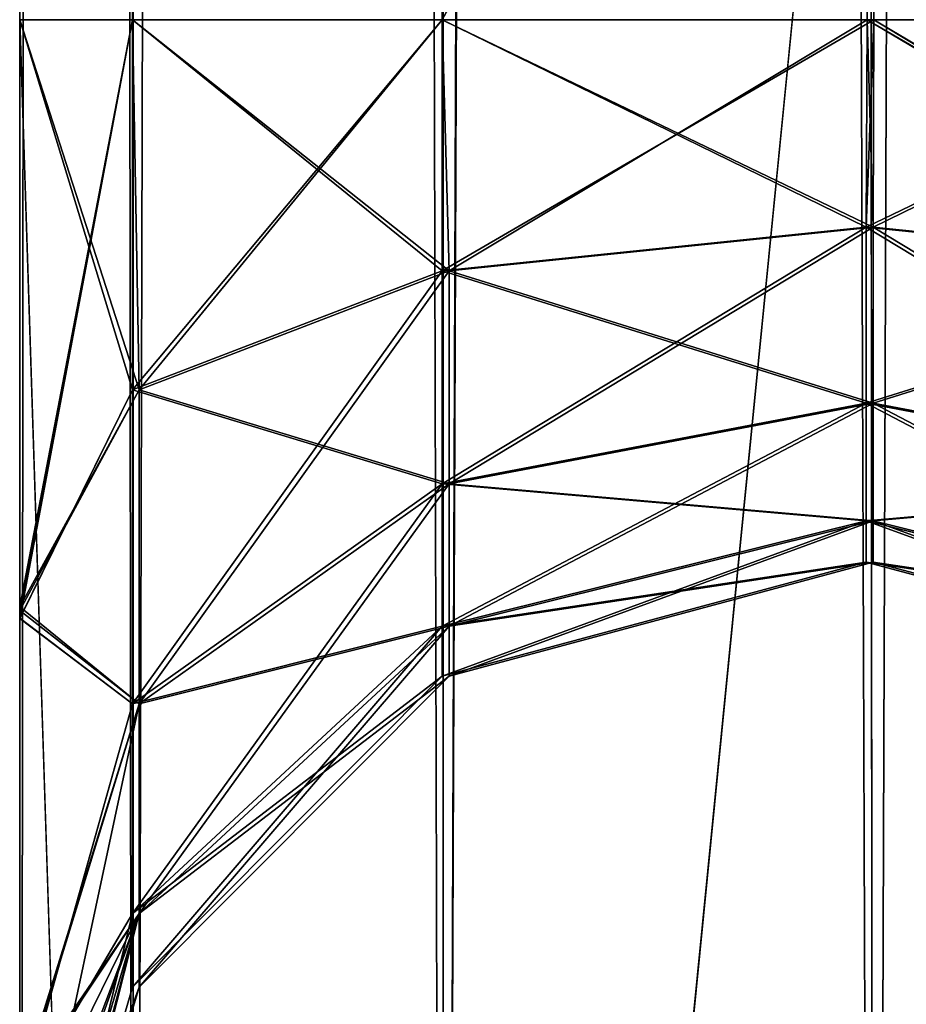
# Model space of a CAD drawing. Extents: x -23 to 470, y -1800 to 0.
# Tile 19 of 213: x 10 to 24, y -1743 to -1728. Entities that reach past the tile are written whole.
import ezdxf

# ---------------------------------------------------------------- set-up
doc = ezdxf.new("R2010")
doc.units = 0
doc.header["$LTSCALE"] = 61.997326
for name, color, linetype in [('658', 7, 'CONTINUOUS'), ('665', 7, 'CONTINUOUS'), ('666', 7, 'CONTINUOUS'), ('667', 7, 'CONTINUOUS'), ('671', 7, 'CONTINUOUS'), ('672', 7, 'CONTINUOUS'), ('673', 7, 'CONTINUOUS'), ('675', 7, 'CONTINUOUS'), ('676', 7, 'CONTINUOUS'), ('693', 7, 'CONTINUOUS'), ('694', 7, 'CONTINUOUS'), ('707', 7, 'CONTINUOUS'), ('709', 7, 'CONTINUOUS'), ('712', 7, 'CONTINUOUS'), ('716', 7, 'CONTINUOUS')]:
    doc.layers.add(name, color=color, linetype=linetype)

msp = doc.modelspace()

# ---------------------------------------------------------------- linework, layer by layer
at = {"layer": '658', "linetype": 'CONTINUOUS'}
for points in [[(10.45, -1736.865, -1.952), (10.45, -1742.999, 0), (10.45, -1728.15), (10.45, -1736.865, -1.952)], [(10.45, -1728.15), (10.45, -1742.999, 0), (10.45, -1736.863, 1.951), (10.45, -1728.15)], [(10.45, -1782.865, -81.431), (10.45, -1783.734, -81), (10.45, -1728.15, -82), (10.45, -1782.865, -81.431)], [(10.45, -1728.15, -82), (10.45, -1783.734, -81), (10.45, -1736.981, -79.992), (10.45, -1728.15, -82)], [(10.45, -1780, -82), (10.45, -1782.865, -81.431), (10.45, -1728.15, -82), (10.45, -1780, -82)], [(10.45, -1728.15, -41), (10.45, -1736.977, -43.007), (10.45, -1736.812, -39.073), (10.45, -1728.15, -41)], [(10.45, -1728.15, 41), (10.45, -1736.809, 39.075), (10.45, -1736.981, 43.008), (10.45, -1728.15, 41)], [(10.45, -1728.15, 82), (10.45, -1736.977, 79.993), (10.45, -1780, 82), (10.45, -1728.15, 82)], [(10.45, -1736.809, 39.075), (10.45, -1743.904, 33.617), (10.45, -1787.5, 74.5), (10.45, -1736.809, 39.075)], [(10.45, -1736.981, 43.008), (10.45, -1736.809, 39.075), (10.45, -1787.5, 74.5), (10.45, -1736.981, 43.008)], [(10.45, -1736.812, -39.073), (10.45, -1736.977, -43.007), (10.45, -1777.3, -28.508), (10.45, -1736.812, -39.073)], [(10.45, -1743.907, -33.613), (10.45, -1736.812, -39.073), (10.45, -1777.3, -28.508), (10.45, -1743.907, -33.613)], [(10.45, -1742.999, 0), (10.45, -1743.98, 7.474), (10.45, -1736.863, 1.951), (10.45, -1742.999, 0)], [(10.45, -1743.98, -7.476), (10.45, -1742.999, 0), (10.45, -1736.865, -1.952), (10.45, -1743.98, -7.476)], [(10.45, -1736.977, -43.007), (10.45, -1744.158, -48.695), (10.45, -1777.3, -28.508), (10.45, -1736.977, -43.007)], [(10.45, -1736.977, 79.993), (10.45, -1744.158, 74.305), (10.45, -1785.305, 79.801), (10.45, -1736.977, 79.993)], [(10.45, -1780, 82), (10.45, -1736.977, 79.993), (10.45, -1782.865, 81.431), (10.45, -1780, 82)], [(10.45, -1782.865, 81.431), (10.45, -1736.977, 79.993), (10.45, -1783.734, 81), (10.45, -1782.865, 81.431)], [(10.45, -1783.734, 81), (10.45, -1736.977, 79.993), (10.45, -1785.305, 79.801), (10.45, -1783.734, 81)], [(10.45, -1786.933, -77.36), (10.45, -1787.5, -74.5), (10.45, -1736.981, -79.992), (10.45, -1786.933, -77.36)], [(10.45, -1736.981, -79.992), (10.45, -1787.5, -74.5), (10.45, -1744.161, -74.301), (10.45, -1736.981, -79.992)], [(10.45, -1786.5, -78.234), (10.45, -1786.933, -77.36), (10.45, -1736.981, -79.992), (10.45, -1786.5, -78.234)], [(10.45, -1785.305, -79.801), (10.45, -1786.5, -78.234), (10.45, -1736.981, -79.992), (10.45, -1785.305, -79.801)], [(10.45, -1783.734, -81), (10.45, -1785.305, -79.801), (10.45, -1736.981, -79.992), (10.45, -1783.734, -81)], [(10.45, -1744.161, 48.699), (10.45, -1736.981, 43.008), (10.45, -1787.5, 74.5), (10.45, -1744.161, 48.699)]]:
    msp.add_3dface(points, dxfattribs=at)
at = {"layer": '665', "linetype": 'CONTINUOUS'}
for points in [[(10.45, -20, 82), (10.45, -71.85, 82), (12.125, -1780, 88.25), (10.45, -20, 82)], [(10.45, -20, 82), (12.125, -1780, 88.25), (12.125, -20, 88.25), (10.45, -20, 82)], [(12.125, -1780, 88.25), (16.697, -1780, 92.823), (12.125, -20, 88.25), (12.125, -1780, 88.25)], [(12.125, -20, 88.25), (16.697, -1780, 92.823), (16.697, -20, 92.823), (12.125, -20, 88.25)], [(23.05, -1780, 94.5), (23, -1716.55, 94.5), (16.697, -20, 92.823), (23.05, -1780, 94.5)], [(16.697, -1780, 92.823), (23.05, -1780, 94.5), (16.697, -20, 92.823), (16.697, -1780, 92.823)], [(10.45, -71.85, 82), (10.45, -1728.15, 82), (12.125, -1780, 88.25), (10.45, -71.85, 82)], [(10.45, -1728.15, 82), (10.45, -71.85, 82), (12.125, -71.85, 75.75), (10.45, -1728.15, 82)], [(12.112, -1728.15, 75.773), (10.45, -1728.15, 82), (12.125, -71.85, 75.75), (12.112, -1728.15, 75.773)], [(16.68, -1728.15, 71.186), (12.112, -1728.15, 75.773), (12.125, -71.85, 75.75), (16.68, -1728.15, 71.186)], [(16.702, -71.85, 71.173), (16.68, -1728.15, 71.186), (12.125, -71.85, 75.75), (16.702, -71.85, 71.173)], [(23, -83.45, 69.5), (16.68, -1728.15, 71.186), (16.702, -71.85, 71.173), (23, -83.45, 69.5)], [(23, -1716.55, 69.5), (16.68, -1728.15, 71.186), (23, -83.45, 69.5), (23, -1716.55, 69.5)], [(23.05, -1728.15, 69.5), (16.68, -1728.15, 71.186), (23, -1716.55, 69.5), (23.05, -1728.15, 69.5)], [(10.45, -1728.15, 82), (10.45, -1780, 82), (12.125, -1780, 88.25), (10.45, -1728.15, 82)]]:
    msp.add_3dface(points, dxfattribs=at)
at = {"layer": '666', "linetype": 'CONTINUOUS'}
for points in [[(10.45, -1780, -82), (10.45, -1728.15, -82), (12.125, -20, -88.25), (10.45, -1780, -82)], [(12.125, -1780, -88.25), (10.45, -1780, -82), (12.125, -20, -88.25), (12.125, -1780, -88.25)], [(10.45, -1728.15, -82), (10.45, -71.85, -82), (12.125, -20, -88.25), (10.45, -1728.15, -82)], [(16.697, -1780, -92.823), (12.125, -1780, -88.25), (16.697, -20, -92.823), (16.697, -1780, -92.823)], [(16.697, -20, -92.823), (12.125, -1780, -88.25), (12.125, -20, -88.25), (16.697, -20, -92.823)], [(23, -83.45, -94.5), (16.697, -1780, -92.823), (23.05, -20, -94.5), (23, -83.45, -94.5)], [(23.05, -20, -94.5), (16.697, -1780, -92.823), (16.697, -20, -92.823), (23.05, -20, -94.5)], [(10.45, -71.85, -82), (10.45, -1728.15, -82), (12.112, -1728.15, -75.773), (10.45, -71.85, -82)], [(10.45, -71.85, -82), (12.112, -1728.15, -75.773), (12.125, -71.85, -75.75), (10.45, -71.85, -82)], [(12.112, -1728.15, -75.773), (16.68, -1728.15, -71.186), (12.125, -71.85, -75.75), (12.112, -1728.15, -75.773)], [(12.125, -71.85, -75.75), (16.68, -1728.15, -71.186), (16.702, -71.85, -71.173), (12.125, -71.85, -75.75)], [(16.702, -71.85, -71.173), (16.68, -1728.15, -71.186), (23, -1716.55, -69.5), (16.702, -71.85, -71.173)], [(23, -1716.55, -94.5), (16.697, -1780, -92.823), (23, -83.45, -94.5), (23, -1716.55, -94.5)], [(23.05, -1728.15, -69.5), (23, -1716.55, -69.5), (16.68, -1728.15, -71.186), (23.05, -1728.15, -69.5)], [(23.05, -1780, -94.5), (16.697, -1780, -92.823), (23, -1716.55, -94.5), (23.05, -1780, -94.5)]]:
    msp.add_3dface(points, dxfattribs=at)
at = {"layer": '667', "linetype": 'CONTINUOUS'}
for points in [[(23.05, -1780, -94.5), (23, -1716.55, -94.5), (29.3, -20, -92.825), (23.05, -1780, -94.5)], [(29.3, -1780, -92.825), (23.05, -1780, -94.5), (29.3, -20, -92.825), (29.3, -1780, -92.825)], [(23, -1716.55, -69.5), (23.05, -1728.15, -69.5), (29.294, -1728.15, -71.171), (23, -1716.55, -69.5)]]:
    msp.add_3dface(points, dxfattribs=at)
at = {"layer": '671', "linetype": 'CONTINUOUS'}
for points in [[(23.05, -20, 94.5), (23, -83.45, 94.5), (29.3, -1780, 92.825), (23.05, -20, 94.5)], [(23.05, -20, 94.5), (29.3, -1780, 92.825), (29.3, -20, 92.825), (23.05, -20, 94.5)], [(23.05, -1728.15, 69.5), (23, -1716.55, 69.5), (23.05, -71.85, 69.5), (23.05, -1728.15, 69.5)], [(23.05, -1728.15, 69.5), (23.05, -71.85, 69.5), (29.294, -1728.15, 71.171), (23.05, -1728.15, 69.5)], [(23.05, -71.85, 69.5), (29.317, -71.85, 71.185), (29.294, -1728.15, 71.171), (23.05, -71.85, 69.5)], [(23, -83.45, 94.5), (23, -1716.55, 94.5), (29.3, -1780, 92.825), (23, -83.45, 94.5)], [(23, -1716.55, 94.5), (23.05, -1780, 94.5), (29.3, -1780, 92.825), (23, -1716.55, 94.5)]]:
    msp.add_3dface(points, dxfattribs=at)
at = {"layer": '672', "linetype": 'CONTINUOUS'}
for points in [[(10.45, -71.85, -41), (10.45, -1728.15, -41), (12.112, -1728.15, -34.773), (10.45, -71.85, -41)], [(10.45, -1728.15, -41), (10.45, -71.85, -41), (12.125, -71.85, -47.25), (10.45, -1728.15, -41)], [(12.112, -1728.15, -47.227), (10.45, -1728.15, -41), (12.125, -71.85, -47.25), (12.112, -1728.15, -47.227)], [(10.45, -71.85, -41), (12.112, -1728.15, -34.773), (12.125, -71.85, -34.75), (10.45, -71.85, -41)], [(12.112, -1728.15, -34.773), (16.683, -1728.15, -30.185), (12.125, -71.85, -34.75), (12.112, -1728.15, -34.773)], [(16.683, -1728.15, -51.815), (12.112, -1728.15, -47.227), (12.125, -71.85, -47.25), (16.683, -1728.15, -51.815)], [(12.125, -71.85, -34.75), (16.683, -1728.15, -30.185), (16.706, -71.85, -30.171), (12.125, -71.85, -34.75)], [(16.702, -71.85, -51.827), (16.683, -1728.15, -51.815), (12.125, -71.85, -47.25), (16.702, -71.85, -51.827)], [(16.683, -1728.15, -30.185), (22.95, -1728.15, -28.5), (16.706, -71.85, -30.171), (16.683, -1728.15, -30.185)], [(22.95, -1728.15, -53.5), (16.683, -1728.15, -51.815), (16.702, -71.85, -51.827), (22.95, -1728.15, -53.5)], [(22.95, -1728.15, -53.5), (16.702, -71.85, -51.827), (22.95, -1716.55, -53.5), (22.95, -1728.15, -53.5)], [(22.95, -1728.15, -28.5), (22.95, -1716.55, -28.5), (16.706, -71.85, -30.171), (22.95, -1728.15, -28.5)]]:
    msp.add_3dface(points, dxfattribs=at)
at = {"layer": '673', "linetype": 'CONTINUOUS'}
for points in [[(10.45, -71.85, 41), (10.45, -1728.15, 41), (12.112, -1728.15, 47.227), (10.45, -71.85, 41)], [(10.45, -1728.15, 41), (10.45, -71.85, 41), (12.125, -71.85, 34.75), (10.45, -1728.15, 41)], [(12.112, -1728.15, 34.773), (10.45, -1728.15, 41), (12.125, -71.85, 34.75), (12.112, -1728.15, 34.773)], [(10.45, -71.85, 41), (12.112, -1728.15, 47.227), (12.125, -71.85, 47.25), (10.45, -71.85, 41)], [(12.112, -1728.15, 47.227), (16.68, -1728.15, 51.814), (12.125, -71.85, 47.25), (12.112, -1728.15, 47.227)], [(16.68, -1728.15, 30.186), (12.112, -1728.15, 34.773), (12.125, -71.85, 34.75), (16.68, -1728.15, 30.186)], [(12.125, -71.85, 47.25), (16.68, -1728.15, 51.814), (16.706, -71.85, 51.829), (12.125, -71.85, 47.25)], [(16.706, -71.85, 30.171), (16.68, -1728.15, 30.186), (12.125, -71.85, 34.75), (16.706, -71.85, 30.171)], [(16.706, -71.85, 51.829), (16.68, -1728.15, 51.814), (23, -1716.55, 53.5), (16.706, -71.85, 51.829)], [(22.95, -83.45, 28.5), (16.68, -1728.15, 30.186), (22.95, -71.85, 28.5), (22.95, -83.45, 28.5)], [(22.95, -71.85, 28.5), (16.68, -1728.15, 30.186), (16.706, -71.85, 30.171), (22.95, -71.85, 28.5)], [(23, -1716.55, 28.5), (16.68, -1728.15, 30.186), (22.95, -83.45, 28.5), (23, -1716.55, 28.5)], [(23.05, -1728.15, 53.5), (23, -1716.55, 53.5), (16.68, -1728.15, 51.814), (23.05, -1728.15, 53.5)], [(23.05, -1728.15, 28.5), (16.68, -1728.15, 30.186), (23, -1716.55, 28.5), (23.05, -1728.15, 28.5)]]:
    msp.add_3dface(points, dxfattribs=at)
at = {"layer": '675', "linetype": 'CONTINUOUS'}
for points in [[(22.95, -1716.55, -53.5), (23.05, -71.85, -53.5), (29.298, -1728.15, -51.827), (22.95, -1716.55, -53.5)], [(23.05, -71.85, -53.5), (29.317, -71.85, -51.815), (29.298, -1728.15, -51.827), (23.05, -71.85, -53.5)], [(22.95, -1716.55, -28.5), (22.95, -1728.15, -28.5), (29.298, -1728.15, -30.173), (22.95, -1716.55, -28.5)], [(22.95, -1728.15, -53.5), (22.95, -1716.55, -53.5), (29.298, -1728.15, -51.827), (22.95, -1728.15, -53.5)]]:
    msp.add_3dface(points, dxfattribs=at)
at = {"layer": '676', "linetype": 'CONTINUOUS'}
for points in [[(23.05, -1728.15, 28.5), (23, -1716.55, 28.5), (29.32, -71.85, 30.186), (23.05, -1728.15, 28.5)], [(29.294, -1728.15, 30.171), (23.05, -1728.15, 28.5), (29.32, -71.85, 30.186), (29.294, -1728.15, 30.171)], [(23, -1716.55, 53.5), (23.05, -1728.15, 53.5), (29.294, -1728.15, 51.829), (23, -1716.55, 53.5)]]:
    msp.add_3dface(points, dxfattribs=at)
at = {"layer": '693', "linetype": 'CONTINUOUS'}
for points in [[(10.45, -1728.15, 41), (10.45, -1736.981, 43.008), (12.112, -1728.15, 47.227), (10.45, -1728.15, 41)], [(12.112, -1728.15, 47.227), (10.45, -1736.981, 43.008), (12.112, -1733.612, 48.314), (12.112, -1728.15, 47.227)], [(10.45, -1736.977, 79.993), (10.45, -1728.15, 82), (12.112, -1733.612, 74.686), (10.45, -1736.977, 79.993)], [(10.45, -1728.15, 82), (12.112, -1728.15, 75.773), (12.112, -1733.612, 74.686), (10.45, -1728.15, 82)], [(16.68, -1728.15, 51.814), (12.112, -1728.15, 47.227), (12.112, -1733.612, 48.314), (16.68, -1728.15, 51.814)], [(16.68, -1728.15, 51.814), (12.112, -1733.612, 48.314), (16.683, -1731.856, 52.553), (16.68, -1728.15, 51.814)], [(12.112, -1728.15, 75.773), (16.68, -1728.15, 71.186), (16.683, -1731.856, 70.447), (12.112, -1728.15, 75.773)], [(12.112, -1733.612, 74.686), (12.112, -1728.15, 75.773), (16.683, -1731.856, 70.447), (12.112, -1733.612, 74.686)], [(23.05, -1728.15, 53.5), (16.68, -1728.15, 51.814), (16.683, -1731.856, 52.553), (23.05, -1728.15, 53.5)], [(16.68, -1728.15, 71.186), (23.05, -1728.15, 69.5), (22.937, -1731.211, 68.891), (16.68, -1728.15, 71.186)], [(16.683, -1731.856, 70.447), (16.68, -1728.15, 71.186), (22.937, -1731.211, 68.891), (16.683, -1731.856, 70.447)], [(23.05, -1728.15, 53.5), (16.683, -1731.856, 52.553), (22.937, -1731.211, 54.109), (23.05, -1728.15, 53.5)], [(29.294, -1728.15, 51.829), (23.05, -1728.15, 53.5), (22.937, -1731.211, 54.109), (29.294, -1728.15, 51.829)], [(22.937, -1731.211, 68.891), (23.05, -1728.15, 69.5), (29.194, -1731.851, 70.435), (22.937, -1731.211, 68.891)], [(29.294, -1728.15, 51.829), (22.937, -1731.211, 54.109), (29.194, -1731.851, 52.565), (29.294, -1728.15, 51.829)], [(23.05, -1728.15, 69.5), (29.294, -1728.15, 71.171), (29.194, -1731.851, 70.435), (23.05, -1728.15, 69.5)], [(16.683, -1731.856, 52.553), (16.683, -1734.998, 54.652), (22.937, -1731.211, 54.109), (16.683, -1731.856, 52.553)], [(22.937, -1731.211, 54.109), (16.683, -1734.998, 54.652), (22.937, -1733.807, 55.843), (22.937, -1731.211, 54.109)], [(22.937, -1733.807, 67.157), (16.683, -1731.856, 70.447), (22.937, -1731.211, 68.891), (22.937, -1733.807, 67.157)], [(22.937, -1731.211, 54.109), (22.937, -1733.807, 55.843), (29.194, -1731.851, 52.565), (22.937, -1731.211, 54.109)], [(22.937, -1733.807, 67.157), (22.937, -1731.211, 68.891), (29.194, -1734.989, 68.339), (22.937, -1733.807, 67.157)], [(29.194, -1734.989, 68.339), (22.937, -1731.211, 68.891), (29.194, -1731.851, 70.435), (29.194, -1734.989, 68.339)], [(12.112, -1733.612, 48.314), (12.112, -1738.242, 51.408), (16.683, -1731.856, 52.553), (12.112, -1733.612, 48.314)], [(16.683, -1731.856, 52.553), (12.112, -1738.242, 51.408), (16.683, -1734.998, 54.652), (16.683, -1731.856, 52.553)], [(16.683, -1734.998, 68.348), (12.112, -1733.612, 74.686), (16.683, -1731.856, 70.447), (16.683, -1734.998, 68.348)], [(16.683, -1734.998, 68.348), (16.683, -1731.856, 70.447), (22.937, -1733.807, 67.157), (16.683, -1734.998, 68.348)], [(29.194, -1731.851, 52.565), (22.937, -1733.807, 55.843), (29.194, -1734.989, 54.661), (29.194, -1731.851, 52.565)], [(12.112, -1733.612, 48.314), (10.45, -1736.981, 43.008), (12.112, -1738.242, 51.408), (12.112, -1733.612, 48.314)], [(12.112, -1738.242, 71.592), (10.45, -1736.977, 79.993), (12.112, -1733.612, 74.686), (12.112, -1738.242, 71.592)], [(12.112, -1738.242, 71.592), (12.112, -1733.612, 74.686), (16.683, -1734.998, 68.348), (12.112, -1738.242, 71.592)], [(16.683, -1734.998, 54.652), (16.683, -1737.097, 57.794), (22.937, -1733.807, 55.843), (16.683, -1734.998, 54.652)], [(22.937, -1733.807, 55.843), (16.683, -1737.097, 57.794), (22.937, -1735.541, 58.439), (22.937, -1733.807, 55.843)], [(22.937, -1735.541, 64.561), (16.683, -1734.998, 68.348), (22.937, -1733.807, 67.157), (22.937, -1735.541, 64.561)], [(22.937, -1733.807, 55.843), (22.937, -1735.541, 58.439), (29.194, -1734.989, 54.661), (22.937, -1733.807, 55.843)], [(22.937, -1735.541, 64.561), (22.937, -1733.807, 67.157), (29.194, -1737.085, 65.201), (22.937, -1735.541, 64.561)], [(29.194, -1737.085, 65.201), (22.937, -1733.807, 67.157), (29.194, -1734.989, 68.339), (29.194, -1737.085, 65.201)], [(29.194, -1734.989, 54.661), (22.937, -1735.541, 58.439), (29.194, -1737.085, 57.799), (29.194, -1734.989, 54.661)], [(12.112, -1738.242, 51.408), (12.112, -1741.336, 56.038), (16.683, -1734.998, 54.652), (12.112, -1738.242, 51.408)], [(16.683, -1734.998, 54.652), (12.112, -1741.336, 56.038), (16.683, -1737.097, 57.794), (16.683, -1734.998, 54.652)], [(16.683, -1737.097, 65.206), (12.112, -1738.242, 71.592), (16.683, -1734.998, 68.348), (16.683, -1737.097, 65.206)], [(16.683, -1737.097, 65.206), (16.683, -1734.998, 68.348), (22.937, -1735.541, 64.561), (16.683, -1737.097, 65.206)], [(16.683, -1737.097, 57.794), (16.683, -1737.835, 61.5), (22.937, -1735.541, 58.439), (16.683, -1737.097, 57.794)], [(22.937, -1735.541, 58.439), (16.683, -1737.835, 61.5), (22.937, -1736.15, 61.5), (22.937, -1735.541, 58.439)], [(22.937, -1736.15, 61.5), (16.683, -1737.097, 65.206), (22.937, -1735.541, 64.561), (22.937, -1736.15, 61.5)], [(22.937, -1735.541, 58.439), (22.937, -1736.15, 61.5), (29.194, -1737.085, 57.799), (22.937, -1735.541, 58.439)], [(22.937, -1736.15, 61.5), (22.937, -1735.541, 64.561), (29.194, -1737.821, 61.5), (22.937, -1736.15, 61.5)], [(29.194, -1737.821, 61.5), (22.937, -1735.541, 64.561), (29.194, -1737.085, 65.201), (29.194, -1737.821, 61.5)], [(16.683, -1737.835, 61.5), (16.683, -1737.097, 65.206), (22.937, -1736.15, 61.5), (16.683, -1737.835, 61.5)], [(29.194, -1737.085, 57.799), (22.937, -1736.15, 61.5), (29.194, -1737.821, 61.5), (29.194, -1737.085, 57.799)], [(10.45, -1744.158, 74.305), (10.45, -1736.977, 79.993), (12.112, -1738.242, 71.592), (10.45, -1744.158, 74.305)], [(10.45, -1736.981, 43.008), (10.45, -1744.161, 48.699), (12.112, -1738.242, 51.408), (10.45, -1736.981, 43.008)], [(12.112, -1741.336, 56.038), (12.112, -1742.423, 61.5), (16.683, -1737.097, 57.794), (12.112, -1741.336, 56.038)], [(16.683, -1737.097, 57.794), (12.112, -1742.423, 61.5), (16.683, -1737.835, 61.5), (16.683, -1737.097, 57.794)], [(12.112, -1741.336, 66.962), (12.112, -1738.242, 71.592), (16.683, -1737.097, 65.206), (12.112, -1741.336, 66.962)], [(16.683, -1737.835, 61.5), (12.112, -1741.336, 66.962), (16.683, -1737.097, 65.206), (16.683, -1737.835, 61.5)], [(12.112, -1742.423, 61.5), (12.112, -1741.336, 66.962), (16.683, -1737.835, 61.5), (12.112, -1742.423, 61.5)], [(12.112, -1738.242, 51.408), (10.45, -1744.161, 48.699), (12.112, -1741.336, 56.038), (12.112, -1738.242, 51.408)], [(12.112, -1741.336, 66.962), (10.45, -1744.158, 74.305), (12.112, -1738.242, 71.592), (12.112, -1741.336, 66.962)], [(10.45, -1744.161, 48.699), (10.45, -1748.129, 56.921), (12.112, -1741.336, 56.038), (10.45, -1744.161, 48.699)], [(12.112, -1741.336, 56.038), (10.45, -1748.129, 56.921), (12.112, -1742.423, 61.5), (12.112, -1741.336, 56.038)], [(10.45, -1748.128, 66.083), (10.45, -1744.158, 74.305), (12.112, -1741.336, 66.962), (10.45, -1748.128, 66.083)], [(12.112, -1742.423, 61.5), (10.45, -1748.128, 66.083), (12.112, -1741.336, 66.962), (12.112, -1742.423, 61.5)], [(10.45, -1748.129, 56.921), (10.45, -1748.128, 66.083), (12.112, -1742.423, 61.5), (10.45, -1748.129, 56.921)]]:
    msp.add_3dface(points, dxfattribs=at)
at = {"layer": '694', "linetype": 'CONTINUOUS'}
for points in [[(10.45, -1728.15, -82), (10.45, -1736.981, -79.992), (12.112, -1728.15, -75.773), (10.45, -1728.15, -82)], [(12.112, -1728.15, -75.773), (10.45, -1736.981, -79.992), (12.112, -1733.612, -74.686), (12.112, -1728.15, -75.773)], [(10.45, -1736.977, -43.007), (10.45, -1728.15, -41), (12.112, -1733.612, -48.314), (10.45, -1736.977, -43.007)], [(10.45, -1728.15, -41), (12.112, -1728.15, -47.227), (12.112, -1733.612, -48.314), (10.45, -1728.15, -41)], [(16.68, -1728.15, -71.186), (12.112, -1728.15, -75.773), (12.112, -1733.612, -74.686), (16.68, -1728.15, -71.186)], [(16.68, -1728.15, -71.186), (12.112, -1733.612, -74.686), (16.683, -1731.856, -70.447), (16.68, -1728.15, -71.186)], [(12.112, -1728.15, -47.227), (16.683, -1728.15, -51.815), (16.683, -1731.856, -52.553), (12.112, -1728.15, -47.227)], [(12.112, -1733.612, -48.314), (12.112, -1728.15, -47.227), (16.683, -1731.856, -52.553), (12.112, -1733.612, -48.314)], [(23.05, -1728.15, -69.5), (16.68, -1728.15, -71.186), (16.683, -1731.856, -70.447), (23.05, -1728.15, -69.5)], [(23.05, -1728.15, -69.5), (16.683, -1731.856, -70.447), (22.937, -1731.211, -68.891), (23.05, -1728.15, -69.5)], [(16.683, -1728.15, -51.815), (22.95, -1728.15, -53.5), (22.937, -1731.211, -54.109), (16.683, -1728.15, -51.815)], [(16.683, -1731.856, -52.553), (16.683, -1728.15, -51.815), (22.937, -1731.211, -54.109), (16.683, -1731.856, -52.553)], [(29.294, -1728.15, -71.171), (23.05, -1728.15, -69.5), (22.937, -1731.211, -68.891), (29.294, -1728.15, -71.171)], [(22.937, -1731.211, -54.109), (22.95, -1728.15, -53.5), (29.194, -1731.851, -52.565), (22.937, -1731.211, -54.109)], [(29.294, -1728.15, -71.171), (22.937, -1731.211, -68.891), (29.194, -1731.851, -70.435), (29.294, -1728.15, -71.171)], [(22.95, -1728.15, -53.5), (29.298, -1728.15, -51.827), (29.194, -1731.851, -52.565), (22.95, -1728.15, -53.5)], [(16.683, -1731.856, -70.447), (16.683, -1734.998, -68.348), (22.937, -1731.211, -68.891), (16.683, -1731.856, -70.447)], [(22.937, -1731.211, -68.891), (16.683, -1734.998, -68.348), (22.937, -1733.807, -67.157), (22.937, -1731.211, -68.891)], [(22.937, -1733.807, -55.843), (16.683, -1731.856, -52.553), (22.937, -1731.211, -54.109), (22.937, -1733.807, -55.843)], [(22.937, -1731.211, -68.891), (22.937, -1733.807, -67.157), (29.194, -1731.851, -70.435), (22.937, -1731.211, -68.891)], [(22.937, -1733.807, -55.843), (22.937, -1731.211, -54.109), (29.194, -1734.989, -54.661), (22.937, -1733.807, -55.843)], [(29.194, -1734.989, -54.661), (22.937, -1731.211, -54.109), (29.194, -1731.851, -52.565), (29.194, -1734.989, -54.661)], [(12.112, -1733.612, -74.686), (12.112, -1738.242, -71.592), (16.683, -1731.856, -70.447), (12.112, -1733.612, -74.686)], [(16.683, -1731.856, -70.447), (12.112, -1738.242, -71.592), (16.683, -1734.998, -68.348), (16.683, -1731.856, -70.447)], [(16.683, -1734.998, -54.652), (12.112, -1733.612, -48.314), (16.683, -1731.856, -52.553), (16.683, -1734.998, -54.652)], [(16.683, -1734.998, -54.652), (16.683, -1731.856, -52.553), (22.937, -1733.807, -55.843), (16.683, -1734.998, -54.652)], [(29.194, -1731.851, -70.435), (22.937, -1733.807, -67.157), (29.194, -1734.989, -68.339), (29.194, -1731.851, -70.435)], [(12.112, -1733.612, -74.686), (10.45, -1736.981, -79.992), (12.112, -1738.242, -71.592), (12.112, -1733.612, -74.686)], [(12.112, -1738.242, -51.408), (10.45, -1736.977, -43.007), (12.112, -1733.612, -48.314), (12.112, -1738.242, -51.408)], [(12.112, -1738.242, -51.408), (12.112, -1733.612, -48.314), (16.683, -1734.998, -54.652), (12.112, -1738.242, -51.408)], [(16.683, -1734.998, -68.348), (16.683, -1737.097, -65.206), (22.937, -1733.807, -67.157), (16.683, -1734.998, -68.348)], [(22.937, -1733.807, -67.157), (16.683, -1737.097, -65.206), (22.937, -1735.541, -64.561), (22.937, -1733.807, -67.157)], [(22.937, -1735.541, -58.439), (16.683, -1734.998, -54.652), (22.937, -1733.807, -55.843), (22.937, -1735.541, -58.439)], [(22.937, -1733.807, -67.157), (22.937, -1735.541, -64.561), (29.194, -1734.989, -68.339), (22.937, -1733.807, -67.157)], [(22.937, -1735.541, -58.439), (22.937, -1733.807, -55.843), (29.194, -1737.085, -57.799), (22.937, -1735.541, -58.439)], [(29.194, -1737.085, -57.799), (22.937, -1733.807, -55.843), (29.194, -1734.989, -54.661), (29.194, -1737.085, -57.799)], [(29.194, -1734.989, -68.339), (22.937, -1735.541, -64.561), (29.194, -1737.085, -65.201), (29.194, -1734.989, -68.339)], [(12.112, -1738.242, -71.592), (12.112, -1741.336, -66.962), (16.683, -1734.998, -68.348), (12.112, -1738.242, -71.592)], [(16.683, -1734.998, -68.348), (12.112, -1741.336, -66.962), (16.683, -1737.097, -65.206), (16.683, -1734.998, -68.348)], [(16.683, -1737.097, -57.794), (12.112, -1738.242, -51.408), (16.683, -1734.998, -54.652), (16.683, -1737.097, -57.794)], [(16.683, -1737.097, -57.794), (16.683, -1734.998, -54.652), (22.937, -1735.541, -58.439), (16.683, -1737.097, -57.794)], [(16.683, -1737.097, -65.206), (16.683, -1737.835, -61.5), (22.937, -1735.541, -64.561), (16.683, -1737.097, -65.206)], [(22.937, -1735.541, -64.561), (16.683, -1737.835, -61.5), (22.937, -1736.15, -61.5), (22.937, -1735.541, -64.561)], [(22.937, -1736.15, -61.5), (16.683, -1737.097, -57.794), (22.937, -1735.541, -58.439), (22.937, -1736.15, -61.5)], [(22.937, -1735.541, -64.561), (22.937, -1736.15, -61.5), (29.194, -1737.085, -65.201), (22.937, -1735.541, -64.561)], [(22.937, -1736.15, -61.5), (22.937, -1735.541, -58.439), (29.194, -1737.821, -61.5), (22.937, -1736.15, -61.5)], [(29.194, -1737.821, -61.5), (22.937, -1735.541, -58.439), (29.194, -1737.085, -57.799), (29.194, -1737.821, -61.5)], [(16.683, -1737.835, -61.5), (16.683, -1737.097, -57.794), (22.937, -1736.15, -61.5), (16.683, -1737.835, -61.5)], [(29.194, -1737.085, -65.201), (22.937, -1736.15, -61.5), (29.194, -1737.821, -61.5), (29.194, -1737.085, -65.201)], [(10.45, -1744.158, -48.695), (10.45, -1736.977, -43.007), (12.112, -1738.242, -51.408), (10.45, -1744.158, -48.695)], [(10.45, -1736.981, -79.992), (10.45, -1744.161, -74.301), (12.112, -1738.242, -71.592), (10.45, -1736.981, -79.992)], [(12.112, -1741.336, -66.962), (12.112, -1742.423, -61.5), (16.683, -1737.097, -65.206), (12.112, -1741.336, -66.962)], [(16.683, -1737.097, -65.206), (12.112, -1742.423, -61.5), (16.683, -1737.835, -61.5), (16.683, -1737.097, -65.206)], [(12.112, -1741.336, -56.038), (12.112, -1738.242, -51.408), (16.683, -1737.097, -57.794), (12.112, -1741.336, -56.038)], [(16.683, -1737.835, -61.5), (12.112, -1741.336, -56.038), (16.683, -1737.097, -57.794), (16.683, -1737.835, -61.5)], [(12.112, -1742.423, -61.5), (12.112, -1741.336, -56.038), (16.683, -1737.835, -61.5), (12.112, -1742.423, -61.5)], [(12.112, -1738.242, -71.592), (10.45, -1744.161, -74.301), (12.112, -1741.336, -66.962), (12.112, -1738.242, -71.592)], [(12.112, -1741.336, -56.038), (10.45, -1744.158, -48.695), (12.112, -1738.242, -51.408), (12.112, -1741.336, -56.038)], [(10.45, -1744.161, -74.301), (10.45, -1748.129, -66.079), (12.112, -1741.336, -66.962), (10.45, -1744.161, -74.301)], [(12.112, -1741.336, -66.962), (10.45, -1748.129, -66.079), (12.112, -1742.423, -61.5), (12.112, -1741.336, -66.962)], [(10.45, -1748.128, -56.917), (10.45, -1744.158, -48.695), (12.112, -1741.336, -56.038), (10.45, -1748.128, -56.917)], [(12.112, -1742.423, -61.5), (10.45, -1748.128, -56.917), (12.112, -1741.336, -56.038), (12.112, -1742.423, -61.5)], [(10.45, -1748.129, -66.079), (10.45, -1748.128, -56.917), (12.112, -1742.423, -61.5), (10.45, -1748.129, -66.079)]]:
    msp.add_3dface(points, dxfattribs=at)
at = {"layer": '707', "linetype": 'CONTINUOUS'}
for points in [[(10.45, -71.85), (10.45, -1728.15), (12.112, -1728.15, 6.227), (10.45, -71.85)], [(10.45, -1728.15), (10.45, -71.85), (12.125, -71.85, -6.25), (10.45, -1728.15)], [(12.112, -1728.15, -6.227), (10.45, -1728.15), (12.125, -71.85, -6.25), (12.112, -1728.15, -6.227)], [(10.45, -71.85), (12.112, -1728.15, 6.227), (12.125, -71.85, 6.25), (10.45, -71.85)], [(12.112, -1728.15, 6.227), (16.683, -1728.15, 10.815), (12.125, -71.85, 6.25), (12.112, -1728.15, 6.227)], [(16.683, -1728.15, -10.815), (12.112, -1728.15, -6.227), (12.125, -71.85, -6.25), (16.683, -1728.15, -10.815)], [(12.125, -71.85, 6.25), (16.683, -1728.15, 10.815), (16.706, -71.85, 10.829), (12.125, -71.85, 6.25)], [(16.706, -71.85, -10.829), (16.683, -1728.15, -10.815), (12.125, -71.85, -6.25), (16.706, -71.85, -10.829)], [(16.683, -1728.15, 10.815), (22.95, -1728.15, 12.5), (16.706, -71.85, 10.829), (16.683, -1728.15, 10.815)], [(22.95, -1728.15, -12.5), (16.683, -1728.15, -10.815), (16.706, -71.85, -10.829), (22.95, -1728.15, -12.5)], [(22.95, -1728.15, 12.5), (22.95, -1716.55, 12.5), (16.706, -71.85, 10.829), (22.95, -1728.15, 12.5)], [(22.95, -1728.15, -12.5), (16.706, -71.85, -10.829), (22.95, -1716.55, -12.5), (22.95, -1728.15, -12.5)]]:
    msp.add_3dface(points, dxfattribs=at)
at = {"layer": '709', "linetype": 'CONTINUOUS'}
for points in [[(22.95, -1716.55, -12.5), (29.32, -71.85, -10.814), (29.298, -1728.15, -10.827), (22.95, -1716.55, -12.5)], [(22.95, -1716.55, 12.5), (22.95, -1728.15, 12.5), (29.298, -1728.15, 10.827), (22.95, -1716.55, 12.5)], [(22.95, -1728.15, -12.5), (22.95, -1716.55, -12.5), (29.298, -1728.15, -10.827), (22.95, -1728.15, -12.5)]]:
    msp.add_3dface(points, dxfattribs=at)
at = {"layer": '712', "linetype": 'CONTINUOUS'}
for points in [[(10.45, -1736.865, -1.952), (10.45, -1728.15), (12.212, -1733.612, -7.314), (10.45, -1736.865, -1.952)], [(10.45, -1728.15), (12.112, -1728.15, -6.227), (12.212, -1733.612, -7.314), (10.45, -1728.15)], [(10.45, -1728.15, -41), (10.45, -1736.812, -39.073), (12.112, -1728.15, -34.773), (10.45, -1728.15, -41)], [(12.112, -1728.15, -34.773), (10.45, -1736.812, -39.073), (12.212, -1733.612, -33.686), (12.112, -1728.15, -34.773)], [(16.683, -1728.15, -30.185), (12.112, -1728.15, -34.773), (12.212, -1733.612, -33.686), (16.683, -1728.15, -30.185)], [(12.112, -1728.15, -6.227), (16.683, -1728.15, -10.815), (16.783, -1731.856, -11.553), (12.112, -1728.15, -6.227)], [(12.212, -1733.612, -7.314), (12.112, -1728.15, -6.227), (16.783, -1731.856, -11.553), (12.212, -1733.612, -7.314)], [(16.683, -1728.15, -30.185), (12.212, -1733.612, -33.686), (16.783, -1731.856, -29.447), (16.683, -1728.15, -30.185)], [(22.95, -1728.15, -28.5), (16.683, -1728.15, -30.185), (16.783, -1731.856, -29.447), (22.95, -1728.15, -28.5)], [(16.683, -1728.15, -10.815), (22.95, -1728.15, -12.5), (23.037, -1731.211, -13.109), (16.683, -1728.15, -10.815)], [(16.783, -1731.856, -11.553), (16.683, -1728.15, -10.815), (23.037, -1731.211, -13.109), (16.783, -1731.856, -11.553)], [(22.95, -1728.15, -28.5), (16.783, -1731.856, -29.447), (23.037, -1731.211, -27.891), (22.95, -1728.15, -28.5)], [(29.298, -1728.15, -30.173), (22.95, -1728.15, -28.5), (23.037, -1731.211, -27.891), (29.298, -1728.15, -30.173)], [(23.037, -1731.211, -13.109), (22.95, -1728.15, -12.5), (29.294, -1731.851, -11.565), (23.037, -1731.211, -13.109)], [(22.95, -1728.15, -12.5), (29.298, -1728.15, -10.827), (29.294, -1731.851, -11.565), (22.95, -1728.15, -12.5)], [(29.298, -1728.15, -30.173), (23.037, -1731.211, -27.891), (29.294, -1731.851, -29.435), (29.298, -1728.15, -30.173)], [(16.783, -1731.856, -29.447), (16.783, -1734.998, -27.348), (23.037, -1731.211, -27.891), (16.783, -1731.856, -29.447)], [(23.037, -1731.211, -27.891), (16.783, -1734.998, -27.348), (23.037, -1733.807, -26.157), (23.037, -1731.211, -27.891)], [(23.037, -1733.807, -14.843), (16.783, -1731.856, -11.553), (23.037, -1731.211, -13.109), (23.037, -1733.807, -14.843)], [(23.037, -1731.211, -27.891), (23.037, -1733.807, -26.157), (29.294, -1731.851, -29.435), (23.037, -1731.211, -27.891)], [(23.037, -1733.807, -14.843), (23.037, -1731.211, -13.109), (29.294, -1734.989, -13.661), (23.037, -1733.807, -14.843)], [(29.294, -1734.989, -13.661), (23.037, -1731.211, -13.109), (29.294, -1731.851, -11.565), (29.294, -1734.989, -13.661)], [(12.212, -1733.612, -33.686), (12.212, -1738.242, -30.592), (16.783, -1731.856, -29.447), (12.212, -1733.612, -33.686)], [(16.783, -1731.856, -29.447), (12.212, -1738.242, -30.592), (16.783, -1734.998, -27.348), (16.783, -1731.856, -29.447)], [(16.783, -1734.998, -13.652), (12.212, -1733.612, -7.314), (16.783, -1731.856, -11.553), (16.783, -1734.998, -13.652)], [(16.783, -1734.998, -13.652), (16.783, -1731.856, -11.553), (23.037, -1733.807, -14.843), (16.783, -1734.998, -13.652)], [(29.294, -1731.851, -29.435), (23.037, -1733.807, -26.157), (29.294, -1734.989, -27.339), (29.294, -1731.851, -29.435)], [(12.212, -1738.242, -10.408), (10.45, -1736.865, -1.952), (12.212, -1733.612, -7.314), (12.212, -1738.242, -10.408)], [(12.212, -1733.612, -33.686), (10.45, -1736.812, -39.073), (12.212, -1738.242, -30.592), (12.212, -1733.612, -33.686)], [(12.212, -1738.242, -10.408), (12.212, -1733.612, -7.314), (16.783, -1734.998, -13.652), (12.212, -1738.242, -10.408)], [(16.783, -1734.998, -27.348), (16.783, -1737.097, -24.206), (23.037, -1733.807, -26.157), (16.783, -1734.998, -27.348)], [(23.037, -1733.807, -26.157), (16.783, -1737.097, -24.206), (23.037, -1735.541, -23.561), (23.037, -1733.807, -26.157)], [(23.037, -1735.541, -17.439), (16.783, -1734.998, -13.652), (23.037, -1733.807, -14.843), (23.037, -1735.541, -17.439)], [(23.037, -1733.807, -26.157), (23.037, -1735.541, -23.561), (29.294, -1734.989, -27.339), (23.037, -1733.807, -26.157)], [(23.037, -1735.541, -17.439), (23.037, -1733.807, -14.843), (29.294, -1737.085, -16.799), (23.037, -1735.541, -17.439)], [(29.294, -1737.085, -16.799), (23.037, -1733.807, -14.843), (29.294, -1734.989, -13.661), (29.294, -1737.085, -16.799)], [(29.294, -1734.989, -27.339), (23.037, -1735.541, -23.561), (29.294, -1737.085, -24.201), (29.294, -1734.989, -27.339)], [(12.212, -1738.242, -30.592), (12.212, -1741.336, -25.962), (16.783, -1734.998, -27.348), (12.212, -1738.242, -30.592)], [(16.783, -1734.998, -27.348), (12.212, -1741.336, -25.962), (16.783, -1737.097, -24.206), (16.783, -1734.998, -27.348)], [(16.783, -1737.097, -16.794), (12.212, -1738.242, -10.408), (16.783, -1734.998, -13.652), (16.783, -1737.097, -16.794)], [(16.783, -1737.097, -16.794), (16.783, -1734.998, -13.652), (23.037, -1735.541, -17.439), (16.783, -1737.097, -16.794)], [(16.783, -1737.097, -24.206), (16.783, -1737.835, -20.5), (23.037, -1735.541, -23.561), (16.783, -1737.097, -24.206)], [(23.037, -1735.541, -23.561), (16.783, -1737.835, -20.5), (23.037, -1736.15, -20.5), (23.037, -1735.541, -23.561)], [(23.037, -1736.15, -20.5), (16.783, -1737.097, -16.794), (23.037, -1735.541, -17.439), (23.037, -1736.15, -20.5)], [(23.037, -1735.541, -23.561), (23.037, -1736.15, -20.5), (29.294, -1737.085, -24.201), (23.037, -1735.541, -23.561)], [(23.037, -1736.15, -20.5), (23.037, -1735.541, -17.439), (29.294, -1737.821, -20.5), (23.037, -1736.15, -20.5)], [(29.294, -1737.821, -20.5), (23.037, -1735.541, -17.439), (29.294, -1737.085, -16.799), (29.294, -1737.821, -20.5)], [(16.783, -1737.835, -20.5), (16.783, -1737.097, -16.794), (23.037, -1736.15, -20.5), (16.783, -1737.835, -20.5)], [(29.294, -1737.085, -24.201), (23.037, -1736.15, -20.5), (29.294, -1737.821, -20.5), (29.294, -1737.085, -24.201)], [(10.45, -1736.812, -39.073), (10.45, -1743.907, -33.613), (12.212, -1738.242, -30.592), (10.45, -1736.812, -39.073)], [(10.45, -1743.98, -7.476), (10.45, -1736.865, -1.952), (12.212, -1738.242, -10.408), (10.45, -1743.98, -7.476)], [(12.212, -1741.336, -25.962), (12.212, -1742.423, -20.5), (16.783, -1737.097, -24.206), (12.212, -1741.336, -25.962)], [(16.783, -1737.097, -24.206), (12.212, -1742.423, -20.5), (16.783, -1737.835, -20.5), (16.783, -1737.097, -24.206)], [(12.212, -1741.336, -15.038), (12.212, -1738.242, -10.408), (16.783, -1737.097, -16.794), (12.212, -1741.336, -15.038)], [(16.783, -1737.835, -20.5), (12.212, -1741.336, -15.038), (16.783, -1737.097, -16.794), (16.783, -1737.835, -20.5)], [(12.212, -1742.423, -20.5), (12.212, -1741.336, -15.038), (16.783, -1737.835, -20.5), (12.212, -1742.423, -20.5)], [(12.212, -1741.336, -15.038), (10.45, -1743.98, -7.476), (12.212, -1738.242, -10.408), (12.212, -1741.336, -15.038)], [(12.212, -1738.242, -30.592), (10.45, -1743.907, -33.613), (12.212, -1741.336, -25.962), (12.212, -1738.242, -30.592)], [(10.559, -1744.699, -9.211), (10.45, -1743.98, -7.476), (12.212, -1741.336, -15.038), (10.559, -1744.699, -9.211)], [(10.45, -1743.907, -33.613), (10.45, -1747.989, -25.65), (12.212, -1741.336, -25.962), (10.45, -1743.907, -33.613)], [(12.212, -1741.336, -25.962), (10.45, -1747.989, -25.65), (12.212, -1742.423, -20.5), (12.212, -1741.336, -25.962)], [(10.573, -1745.657, -11.382), (10.559, -1744.699, -9.211), (12.212, -1741.336, -15.038), (10.573, -1745.657, -11.382)], [(10.567, -1746.903, -14.005), (10.573, -1745.657, -11.382), (12.212, -1741.336, -15.038), (10.567, -1746.903, -14.005)], [(12.212, -1742.423, -20.5), (10.567, -1746.903, -14.005), (12.212, -1741.336, -15.038), (12.212, -1742.423, -20.5)], [(10.45, -1747.989, -25.65), (10.45, -1748.297, -16.708), (12.212, -1742.423, -20.5), (10.45, -1747.989, -25.65)], [(10.45, -1748.297, -16.708), (10.567, -1746.903, -14.005), (12.212, -1742.423, -20.5), (10.45, -1748.297, -16.708)]]:
    msp.add_3dface(points, dxfattribs=at)
at = {"layer": '716', "linetype": 'CONTINUOUS'}
for points in [[(10.45, -1728.15), (10.45, -1736.863, 1.951), (12.112, -1728.15, 6.227), (10.45, -1728.15)], [(12.112, -1728.15, 6.227), (10.45, -1736.863, 1.951), (12.212, -1733.612, 7.314), (12.112, -1728.15, 6.227)], [(10.45, -1736.809, 39.075), (10.45, -1728.15, 41), (12.212, -1733.612, 33.686), (10.45, -1736.809, 39.075)], [(10.45, -1728.15, 41), (12.112, -1728.15, 34.773), (12.212, -1733.612, 33.686), (10.45, -1728.15, 41)], [(12.112, -1728.15, 34.773), (16.68, -1728.15, 30.186), (16.783, -1731.856, 29.447), (12.112, -1728.15, 34.773)], [(12.212, -1733.612, 33.686), (12.112, -1728.15, 34.773), (16.783, -1731.856, 29.447), (12.212, -1733.612, 33.686)], [(16.683, -1728.15, 10.815), (12.112, -1728.15, 6.227), (12.212, -1733.612, 7.314), (16.683, -1728.15, 10.815)], [(16.683, -1728.15, 10.815), (12.212, -1733.612, 7.314), (16.783, -1731.856, 11.553), (16.683, -1728.15, 10.815)], [(16.68, -1728.15, 30.186), (23.05, -1728.15, 28.5), (23.037, -1731.211, 27.891), (16.68, -1728.15, 30.186)], [(16.783, -1731.856, 29.447), (16.68, -1728.15, 30.186), (23.037, -1731.211, 27.891), (16.783, -1731.856, 29.447)], [(22.95, -1728.15, 12.5), (16.683, -1728.15, 10.815), (16.783, -1731.856, 11.553), (22.95, -1728.15, 12.5)], [(22.95, -1728.15, 12.5), (16.783, -1731.856, 11.553), (23.037, -1731.211, 13.109), (22.95, -1728.15, 12.5)], [(29.298, -1728.15, 10.827), (22.95, -1728.15, 12.5), (23.037, -1731.211, 13.109), (29.298, -1728.15, 10.827)], [(23.037, -1731.211, 27.891), (23.05, -1728.15, 28.5), (29.294, -1731.851, 29.435), (23.037, -1731.211, 27.891)], [(29.298, -1728.15, 10.827), (23.037, -1731.211, 13.109), (29.294, -1731.851, 11.565), (29.298, -1728.15, 10.827)], [(23.05, -1728.15, 28.5), (29.294, -1728.15, 30.171), (29.294, -1731.851, 29.435), (23.05, -1728.15, 28.5)], [(16.783, -1731.856, 11.553), (16.783, -1734.998, 13.652), (23.037, -1731.211, 13.109), (16.783, -1731.856, 11.553)], [(23.037, -1731.211, 13.109), (16.783, -1734.998, 13.652), (23.037, -1733.807, 14.843), (23.037, -1731.211, 13.109)], [(23.037, -1733.807, 26.157), (16.783, -1731.856, 29.447), (23.037, -1731.211, 27.891), (23.037, -1733.807, 26.157)], [(23.037, -1731.211, 13.109), (23.037, -1733.807, 14.843), (29.294, -1731.851, 11.565), (23.037, -1731.211, 13.109)], [(23.037, -1733.807, 26.157), (23.037, -1731.211, 27.891), (29.294, -1734.989, 27.339), (23.037, -1733.807, 26.157)], [(29.294, -1734.989, 27.339), (23.037, -1731.211, 27.891), (29.294, -1731.851, 29.435), (29.294, -1734.989, 27.339)], [(12.212, -1733.612, 7.314), (12.212, -1738.242, 10.408), (16.783, -1731.856, 11.553), (12.212, -1733.612, 7.314)], [(16.783, -1731.856, 11.553), (12.212, -1738.242, 10.408), (16.783, -1734.998, 13.652), (16.783, -1731.856, 11.553)], [(16.783, -1734.998, 27.348), (12.212, -1733.612, 33.686), (16.783, -1731.856, 29.447), (16.783, -1734.998, 27.348)], [(16.783, -1734.998, 27.348), (16.783, -1731.856, 29.447), (23.037, -1733.807, 26.157), (16.783, -1734.998, 27.348)], [(29.294, -1731.851, 11.565), (23.037, -1733.807, 14.843), (29.294, -1734.989, 13.661), (29.294, -1731.851, 11.565)], [(12.212, -1733.612, 7.314), (10.45, -1736.863, 1.951), (12.212, -1738.242, 10.408), (12.212, -1733.612, 7.314)], [(12.212, -1738.242, 30.592), (10.45, -1736.809, 39.075), (12.212, -1733.612, 33.686), (12.212, -1738.242, 30.592)], [(12.212, -1738.242, 30.592), (12.212, -1733.612, 33.686), (16.783, -1734.998, 27.348), (12.212, -1738.242, 30.592)], [(16.783, -1734.998, 13.652), (16.783, -1737.097, 16.794), (23.037, -1733.807, 14.843), (16.783, -1734.998, 13.652)], [(23.037, -1733.807, 14.843), (16.783, -1737.097, 16.794), (23.037, -1735.541, 17.439), (23.037, -1733.807, 14.843)], [(23.037, -1735.541, 23.561), (16.783, -1734.998, 27.348), (23.037, -1733.807, 26.157), (23.037, -1735.541, 23.561)], [(23.037, -1733.807, 14.843), (23.037, -1735.541, 17.439), (29.294, -1734.989, 13.661), (23.037, -1733.807, 14.843)], [(23.037, -1735.541, 23.561), (23.037, -1733.807, 26.157), (29.294, -1737.085, 24.201), (23.037, -1735.541, 23.561)], [(29.294, -1737.085, 24.201), (23.037, -1733.807, 26.157), (29.294, -1734.989, 27.339), (29.294, -1737.085, 24.201)], [(29.294, -1734.989, 13.661), (23.037, -1735.541, 17.439), (29.294, -1737.085, 16.799), (29.294, -1734.989, 13.661)], [(12.212, -1738.242, 10.408), (12.212, -1741.336, 15.038), (16.783, -1734.998, 13.652), (12.212, -1738.242, 10.408)], [(16.783, -1734.998, 13.652), (12.212, -1741.336, 15.038), (16.783, -1737.097, 16.794), (16.783, -1734.998, 13.652)], [(16.783, -1737.097, 24.206), (12.212, -1738.242, 30.592), (16.783, -1734.998, 27.348), (16.783, -1737.097, 24.206)], [(16.783, -1737.097, 24.206), (16.783, -1734.998, 27.348), (23.037, -1735.541, 23.561), (16.783, -1737.097, 24.206)], [(16.783, -1737.097, 16.794), (16.783, -1737.835, 20.5), (23.037, -1735.541, 17.439), (16.783, -1737.097, 16.794)], [(23.037, -1735.541, 17.439), (16.783, -1737.835, 20.5), (23.037, -1736.15, 20.5), (23.037, -1735.541, 17.439)], [(23.037, -1736.15, 20.5), (16.783, -1737.097, 24.206), (23.037, -1735.541, 23.561), (23.037, -1736.15, 20.5)], [(23.037, -1735.541, 17.439), (23.037, -1736.15, 20.5), (29.294, -1737.085, 16.799), (23.037, -1735.541, 17.439)], [(23.037, -1736.15, 20.5), (23.037, -1735.541, 23.561), (29.294, -1737.821, 20.5), (23.037, -1736.15, 20.5)], [(29.294, -1737.821, 20.5), (23.037, -1735.541, 23.561), (29.294, -1737.085, 24.201), (29.294, -1737.821, 20.5)], [(16.783, -1737.835, 20.5), (16.783, -1737.097, 24.206), (23.037, -1736.15, 20.5), (16.783, -1737.835, 20.5)], [(29.294, -1737.085, 16.799), (23.037, -1736.15, 20.5), (29.294, -1737.821, 20.5), (29.294, -1737.085, 16.799)], [(10.45, -1743.904, 33.617), (10.45, -1736.809, 39.075), (12.212, -1738.242, 30.592), (10.45, -1743.904, 33.617)], [(10.45, -1736.863, 1.951), (10.45, -1743.98, 7.474), (12.212, -1738.242, 10.408), (10.45, -1736.863, 1.951)], [(12.212, -1741.336, 15.038), (12.212, -1742.423, 20.5), (16.783, -1737.097, 16.794), (12.212, -1741.336, 15.038)], [(16.783, -1737.097, 16.794), (12.212, -1742.423, 20.5), (16.783, -1737.835, 20.5), (16.783, -1737.097, 16.794)], [(12.212, -1741.336, 25.962), (12.212, -1738.242, 30.592), (16.783, -1737.097, 24.206), (12.212, -1741.336, 25.962)], [(16.783, -1737.835, 20.5), (12.212, -1741.336, 25.962), (16.783, -1737.097, 24.206), (16.783, -1737.835, 20.5)], [(12.212, -1742.423, 20.5), (12.212, -1741.336, 25.962), (16.783, -1737.835, 20.5), (12.212, -1742.423, 20.5)], [(10.45, -1743.98, 7.474), (10.574, -1745.911, 11.934), (12.212, -1738.242, 10.408), (10.45, -1743.98, 7.474)], [(12.212, -1741.336, 25.962), (10.45, -1743.904, 33.617), (12.212, -1738.242, 30.592), (12.212, -1741.336, 25.962)], [(12.212, -1738.242, 10.408), (10.574, -1745.911, 11.934), (12.212, -1741.336, 15.038), (12.212, -1738.242, 10.408)], [(10.574, -1745.911, 11.934), (10.45, -1748.297, 16.708), (12.212, -1741.336, 15.038), (10.574, -1745.911, 11.934)], [(12.212, -1741.336, 15.038), (10.45, -1748.297, 16.708), (12.212, -1742.423, 20.5), (12.212, -1741.336, 15.038)], [(10.45, -1747.988, 25.654), (10.45, -1743.904, 33.617), (12.212, -1741.336, 25.962), (10.45, -1747.988, 25.654)], [(12.212, -1742.423, 20.5), (10.45, -1747.988, 25.654), (12.212, -1741.336, 25.962), (12.212, -1742.423, 20.5)], [(10.45, -1748.297, 16.708), (10.45, -1747.988, 25.654), (12.212, -1742.423, 20.5), (10.45, -1748.297, 16.708)]]:
    msp.add_3dface(points, dxfattribs=at)

doc.saveas('drawing.dxf')
